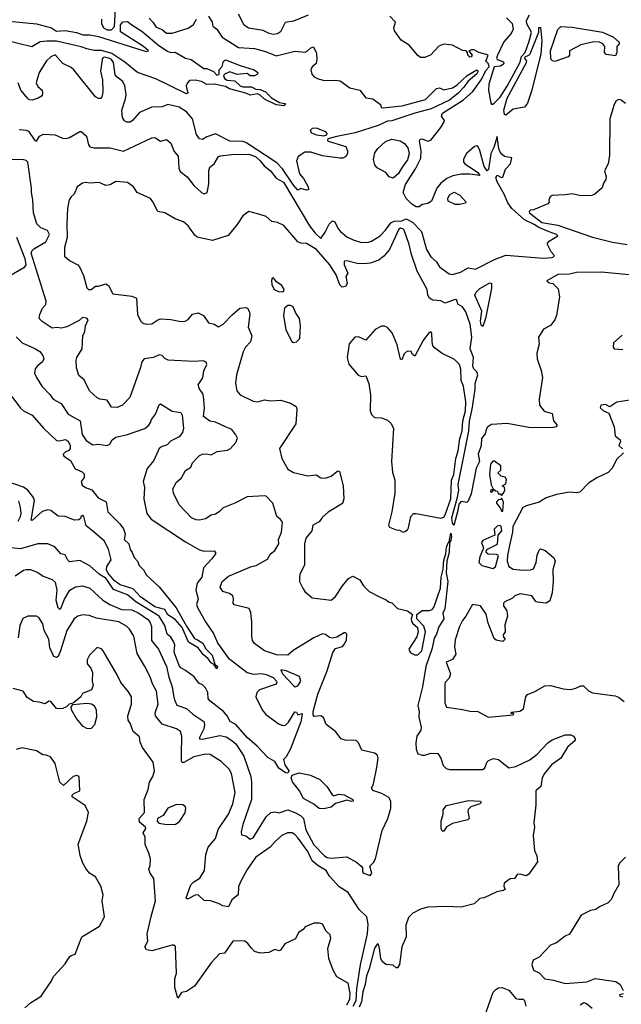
# Model space of a CAD drawing. Extents: x 1552033 to 1694788, y 811965 to 917215.
# Tile 170 of 256: x 1633279 to 1637445, y 838518 to 845332. Entities that reach past the tile are written whole.
import ezdxf

# ---------------------------------------------------------------- set-up
doc = ezdxf.new("R2010")
doc.units = 0

msp = doc.modelspace()

# ---------------------------------------------------------------- linework, layer by layer
at = {"layer": '0CON20XD'}
for points in [[(1633845, 845336.2), (1633846, 845305), (1633859.8, 845275), (1633885, 845260.3), (1633915, 845261.7), (1633935.1, 845285), (1633953.1, 845616.9)], [(1633060, 845335), (1633395, 845304), (1633500, 845275), (1633535, 845252), (1633595, 845256.7), (1633673, 845243), (1633717, 845227), (1633763.8, 845226.2), (1633825, 845215.7), (1634155, 845111.2), (1634170, 845115), (1634135.7, 845145), (1633976.7, 845246.7), (1633978, 845295), (1633992.5, 845317.5), (1634025, 845318.3), (1634055.4, 845295.4), (1634125, 845252.6), (1634243.3, 845153.3), (1634302.7, 845112.7), (1634325, 845104.6), (1634355.7, 845105.7), (1634426.2, 845065), (1634466.7, 845055), (1634555, 844993.3), (1634575, 844993.3), (1634622.1, 844972.1), (1634645, 844947.5), (1634660, 844955), (1634660, 844985), (1634681.4, 845008.6), (1634690, 845045), (1634705, 845053.1), (1634805, 845014.2), (1634903.3, 844985), (1634927.5, 844965), (1634926.7, 844955), (1634905, 844942), (1634875, 844944.2), (1634855, 844959.2), (1634785, 844953.3), (1634735, 844970), (1634703, 844957), (1634690, 844945), (1634696.7, 844925), (1634715, 844913.5), (1634767.9, 844907.9), (1634805.7, 844875), (1634825, 844866.9), (1634885, 844867.3), (1634915, 844850), (1634945, 844849.6), (1634981.3, 844831.3), (1635021.9, 844791.9), (1635078.3, 844758.3), (1635115, 844750.8), (1635119.4, 844745), (1635107.5, 844735), (1635055, 844741.9), (1634975, 844781.9), (1634945, 844809.1), (1634925, 844817.5), (1634875, 844809.1), (1634845, 844822.7), (1634733, 844853), (1634705, 844868.4), (1634625, 844885.3), (1634575, 844884.2), (1634537.5, 844905), (1634495, 844912.5), (1634455, 844910), (1634440, 844895), (1634432.5, 844875), (1634438.3, 844838.3), (1634446.7, 844825), (1634435, 844817.5), (1634221.3, 844921.3), (1634095, 844965.6), (1634007.8, 845037.8), (1633918.2, 845098.2), (1633845, 845118.8), (1633795, 845119.5), (1633745, 845128.8), (1633705, 845143.3), (1633535, 845182.2), (1633466.2, 845183.8), (1633421.5, 845178.5), (1633363.4, 845143.4), (1633175, 845190.5)], [(1633340.4, 844560.4), (1633385, 844496.2), (1633395, 844492), (1633415.7, 844525), (1633445, 844539.1), (1633525, 844535.5), (1633575, 844510.6), (1633600.3, 844509.7), (1633625, 844517.1), (1633695, 844557.5), (1633705, 844557.5), (1633741.2, 844525), (1633755.9, 844465.9), (1633765, 844452.5), (1633795, 844445.7), (1633905, 844444.3), (1633998.8, 844421.2), (1634195, 844513.3), (1634215, 844515.6), (1634255, 844491.4), (1634295, 844503.1), (1634325, 844477.5), (1634349.1, 844419.1), (1634376.7, 844386.7), (1634380.5, 844305), (1634390.8, 844280.8), (1634438.1, 844245), (1634485.8, 844185), (1634537.5, 844135), (1634555, 844126.7), (1634575, 844133.3), (1634580, 844145), (1634588.1, 844195), (1634588.2, 844285), (1634595, 844311.2), (1634625, 844333.1), (1634655, 844383.8), (1634670.6, 844389.4), (1634745, 844399.1), (1634865, 844401.8), (1634910.8, 844385), (1634945, 844355.9), (1634971, 844321), (1635015, 844285.5), (1635054.3, 844235), (1635105, 844206.8), (1635285, 843905.2), (1635325, 843854.4), (1635365, 843817.5), (1635395, 843860.8), (1635422.7, 843917.3), (1635445, 843939.2), (1635461.9, 843931.9), (1635484.4, 843885), (1635501.4, 843865), (1635545, 843829.4), (1635588, 843808), (1635645, 843790.9), (1635695, 843791.8), (1635715, 843799.5), (1635775, 843836.2), (1635811.8, 843875), (1635849.4, 843925), (1635872.7, 843937.3), (1635925, 843939.5), (1635955, 843954.5), (1636000, 843930), (1636061, 843865), (1636095, 843742), (1636125, 843690.8), (1636166.2, 843656.2), (1636185, 843622.5), (1636253, 843573), (1636275, 843568.1), (1636331.2, 843585), (1636385, 843614.4), (1636435, 843604.6), (1636566.7, 843673.3), (1636645, 843701.2), (1636905, 843681.9), (1636966.2, 843685), (1636981.2, 843695), (1636978.8, 843705), (1636960, 843725), (1636933.3, 843775), (1636933.3, 843785), (1636945, 843800), (1637006.2, 843835), (1636996.7, 843845), (1636945.6, 843864.4), (1636872.7, 843892.7), (1636841.7, 843915), (1636775, 843947.4), (1636686.2, 844026.2), (1636658.2, 844065), (1636633.2, 844123.2), (1636585, 844209.2), (1636575, 844240), (1636585, 844255.8), (1636615, 844239.2), (1636625, 844242), (1636643.2, 844296.8), (1636677.3, 844335), (1636686.7, 844375), (1636635, 844384.6), (1636611.1, 844405), (1636597, 844437), (1636585, 844522.5), (1636562.1, 844447.9), (1636542.1, 844405), (1636525.5, 844294.5), (1636515, 844286.7), (1636496.3, 844316.3), (1636466.2, 844426.2), (1636452.9, 844452.9), (1636445, 844458.9), (1636427.5, 844455), (1636371.9, 844405), (1636352.8, 844367.2), (1636352.9, 844345), (1636362.7, 844332.7), (1636415, 844300), (1636451.2, 844275), (1636466.4, 844253.6), (1636393.8, 844263.8), (1636335, 844263.5), (1636278.3, 844251.7), (1636237.1, 844232.9), (1636195, 844200.9), (1636167.2, 844165), (1636130.8, 844075), (1636105, 844059.7), (1636065, 844053), (1636045, 844036.1), (1636025, 844037.3), (1635995.3, 844055.3), (1635954.1, 844095), (1635934.2, 844135), (1635949.8, 844190.2), (1636019.4, 844300.6), (1636056.7, 844373.3), (1636058.4, 844425), (1636047, 844493), (1636052, 844505), (1636065, 844506.4), (1636105, 844490.6), (1636125, 844498), (1636195.7, 844585), (1636219.2, 844625), (1636220, 844635), (1636200, 844665), (1636205.7, 844685), (1636352.2, 844777.8), (1636416.4, 844835), (1636475, 844915.6), (1636508.4, 844981.6), (1636528.8, 845005), (1636526.4, 845026.4), (1636505.7, 845045), (1636523.3, 845085), (1636519.2, 845089.2), (1636457.5, 845105), (1636425, 845123.8), (1636407, 845123), (1636390, 845115), (1636412.5, 845085), (1636406.2, 845073.8), (1636395, 845073.3), (1636382.5, 845085), (1636380, 845105), (1636370, 845115), (1636345, 845118.8), (1636275, 845154.6), (1636215, 845162.7), (1636181.4, 845148.6), (1636125, 845087.5), (1636085, 845070.8), (1636055, 845070.8), (1636035, 845084), (1635975, 845155.4), (1635920.5, 845190.5), (1635873.5, 845255), (1635869.2, 845275), (1635881.2, 845315), (1635842.5, 845355)], [(1634586.5, 845355), (1634611.3, 845315), (1634617.6, 845287.6), (1634645, 845266.9), (1634680.9, 845210.9), (1634795, 845140.2), (1634905, 845132.3), (1634981.3, 845111.3), (1635055, 845080.7), (1635185, 845113.1), (1635255, 845107.9), (1635271.9, 845115), (1635295, 845137.5), (1635313.8, 845143.8), (1635335, 845100), (1635337, 845057), (1635331.1, 845028.9), (1635305, 845004.5), (1635294.1, 844985), (1635301.8, 844955), (1635318.6, 844935), (1635345, 844921.5), (1635390.6, 844910.6), (1635465, 844914.2), (1635497.6, 844907.6), (1635565, 844860), (1635635, 844843.1), (1635675, 844790), (1635725, 844783.8), (1635777.5, 844745), (1635782.5, 844725), (1635790.8, 844720.8), (1635928, 844735), (1636089.6, 844780.4), (1636165, 844856.2), (1636185, 844860.5), (1636215.6, 844845.6), (1636275, 844859.4), (1636309, 844881), (1636377.1, 844945), (1636445, 844985.2), (1636453.4, 844975), (1636445, 844956.7), (1636384.1, 844905.9), (1636354.3, 844865.7), (1636315.9, 844824.1), (1636254.8, 844775.2), (1636127.5, 844715), (1636014.6, 844685.4), (1635855, 844632.1), (1635825, 844629.8), (1635760.4, 844599.6), (1635601, 844549), (1635475, 844524.4), (1635413.9, 844506.1), (1635410, 844495), (1635415, 844492), (1635536.7, 844455), (1635550, 844425), (1635550, 844405), (1635536.7, 844385), (1635517.3, 844372.7), (1635495, 844372.5), (1635375, 844388.6), (1635295, 844415.6), (1635254.2, 844415.8), (1635207.5, 844385), (1635196.7, 844355), (1635215.9, 844265.9), (1635245, 844233.3), (1635275.8, 844175), (1635280, 844155), (1635265, 844151.2), (1635225, 844163.3), (1635205, 844152), (1635175, 844185.5), (1635098.7, 844298.7), (1635060.2, 844340.2), (1634845, 844482.8), (1634825, 844489.8), (1634735, 844491), (1634635, 844542.5), (1634575, 844520.5), (1634545, 844502.5), (1634525, 844507.1), (1634503.4, 844536.6), (1634474.6, 844645), (1634435, 844694.5), (1634383, 844727), (1634305, 844745.6), (1634265, 844727.8), (1634193.1, 844726.9), (1634109.8, 844690.2), (1634060.6, 844635)], [(1634175, 845341.8), (1634202.1, 845315), (1634225, 845278.9), (1634265, 845264.4), (1634295, 845238.2), (1634335, 845239.1), (1634446.6, 845273.4), (1634481.9, 845298.1), (1634504.2, 845335)], [(1635276.1, 845363.9), (1635175, 845320.4), (1635117.2, 845312.8), (1635085, 845247.5), (1635065, 845232.9), (1635035, 845229.4), (1635005.6, 845235.6), (1634965, 845256.9), (1634863.7, 845273.7), (1634833.6, 845293.6), (1634795, 845368.8)], [(1636650.9, 845345), (1636688.5, 845305), (1636697.2, 845265), (1636681.6, 845235), (1636631.2, 845178.8), (1636586.5, 845085), (1636581.8, 845065), (1636585.6, 845055.6), (1636629.4, 845039.4), (1636630.8, 845025), (1636609.3, 845010.7), (1636565, 845005.9), (1636526.7, 844885), (1636524.3, 844844.3), (1636542, 844755), (1636545, 844747.5), (1636555, 844746.2)], [(1636555, 844746.2), (1636565, 844754.2), (1636605, 844796.2), (1636655, 844872.6), (1636745, 845038.6), (1636753.8, 845076.2), (1636778.6, 845105), (1636807.2, 845182.8), (1636822.1, 845245), (1636791.8, 845301.8), (1636789.1, 845325), (1636810.2, 845365)], [(1636645, 844670), (1636636.4, 844676.4), (1636630.8, 844705), (1636655, 844789.6), (1636787.9, 845035), (1636790.8, 845045), (1636776.1, 845065), (1636779.6, 845075), (1636804.8, 845085.2), (1636814.3, 845095.7), (1636873.8, 845245), (1636873.6, 845276.4), (1636885, 845276.7), (1636895.4, 845185), (1636888.3, 845095), (1636825, 844844.4), (1636795, 844754), (1636775, 844725.7), (1636695, 844711.9), (1636645, 844670)], [(1636985, 845043.2), (1636967.3, 845047.3), (1636957.6, 845057.6), (1636954.6, 845115), (1637005, 845264.6), (1637025, 845284.2), (1637105, 845280.2), (1637315.4, 845245.4), (1637391.4, 845211.4), (1637431.1, 845175), (1637430.9, 845165), (1637413.6, 845145), (1637414.6, 845105), (1637405, 845082), (1637340.3, 845090.3), (1637329.2, 845105), (1637330.5, 845145), (1637316.9, 845165), (1637295, 845176.7), (1637255, 845178.4), (1637165, 845156.8), (1637086.2, 845115), (1637086, 845085), (1637078, 845075), (1636985, 845043.2)], [(1634060.6, 844635), (1634045, 844622.2), (1634021.5, 844621.5), (1634005, 844632), (1633990, 844655), (1633986.7, 844705), (1634011.8, 844785), (1634015.5, 844815), (1634006.9, 844875), (1633993.3, 844905), (1633953, 844933), (1633939.7, 844949.7), (1633927.7, 845035), (1633915.8, 845055), (1633896.5, 845065), (1633865, 845071.6), (1633855, 845067.9), (1633849.3, 845055), (1633839.2, 844975), (1633852.7, 844915), (1633854.7, 844835.3), (1633851.3, 844805), (1633842.7, 844787.3), (1633825, 844785.3), (1633805, 844798.7), (1633655, 844984.4), (1633635, 845000.6), (1633577.9, 845027.9), (1633525, 845088), (1633495, 845074.2), (1633465, 845047.1), (1633413.8, 844965), (1633393.9, 844893.9), (1633405, 844870), (1633434.2, 844845), (1633438.1, 844825), (1633434, 844805), (1633407.7, 844787.7), (1633365, 844774.4), (1633345, 844777.1), (1633335, 844785.7), (1633286.7, 844845), (1633269.2, 844895)], [(1637475, 844751.1), (1637444.5, 844774.5), (1637425, 844780), (1637409.6, 844770.4), (1637395, 844744.4), (1637364.5, 844645.5), (1637362.6, 844395), (1637354.7, 844335), (1637328.1, 844285), (1637339.2, 844245), (1637337.1, 844225), (1637320.5, 844199.5), (1637312.5, 844167.5), (1637262.5, 844125), (1637240, 844115), (1637165, 844113.5), (1637105, 844127.1), (1637055, 844118.5), (1636965, 844115.8), (1636951.2, 844105), (1636943.3, 844085), (1636945, 844070), (1636935, 844057.5), (1636837.5, 844015), (1636815, 844012.5), (1636807.5, 844005), (1636809.1, 843995), (1636895, 843928.5), (1637005, 843909.2), (1637245, 843826.6), (1637385, 843792.4), (1637485.5, 843775)], [(1633275, 844572.5), (1633325, 844567.7), (1633340.4, 844560.4)], [(1635385, 844528.6), (1635405, 844533.8), (1635407.1, 844545), (1635400, 844555), (1635335, 844580.5), (1635305, 844578.6), (1635290.8, 844565), (1635299.4, 844549.4), (1635335, 844534.5), (1635385, 844528.6)], [(1635865, 844234.4), (1635838, 844245), (1635814.5, 844274.5), (1635755, 844307.5), (1635738.3, 844328.3), (1635728.6, 844365), (1635738.8, 844411.2), (1635759.7, 844440.2), (1635812, 844488), (1635855, 844504.2), (1635914, 844494), (1635944.6, 844475), (1635965.8, 844445), (1635975.2, 844405), (1635965, 844360.9), (1635927.9, 844312.1), (1635903, 844267), (1635865, 844234.4)], [(1633246.9, 841483.1), (1633305, 841522.5), (1633325, 841528.2), (1633355, 841526.2), (1633405, 841505.6), (1633441.9, 841481.9), (1633505, 841457.1), (1633525, 841438.6), (1633535.9, 841385), (1633528.9, 841315), (1633543.9, 841263.9), (1633555, 841252), (1633565, 841258), (1633588.6, 841321.4), (1633626.9, 841385), (1633665, 841406.3), (1633715, 841413.4), (1633765, 841398.5), (1633855, 841313.8), (1633903.1, 841285), (1633985, 841251.1), (1634055, 841247), (1634105, 841225.2), (1634165, 841184.1), (1634181.2, 841165), (1634192.6, 841132.6), (1634192.2, 841035), (1634240.7, 840975), (1634294.7, 840855), (1634311.3, 840781.3), (1634335.8, 840715), (1634345.3, 840655.3), (1634350.8, 840625), (1634367.8, 840587.8), (1634435, 840564.5), (1634477.1, 840527.1), (1634554.6, 840474.6), (1634559.6, 840455), (1634555.3, 840425), (1634524.7, 840365), (1634524.8, 840354.8), (1634545, 840353), (1634665, 840378.4), (1634708.7, 840368.7), (1634748.5, 840345), (1634775, 840320.4), (1634832.2, 840235), (1634879.3, 840095), (1634884.7, 840054.7), (1634884.3, 839935), (1634823.3, 839763.3), (1634812.9, 839712.9), (1634815, 839691.2), (1634845, 839683.3), (1634875, 839661.2), (1634895, 839669.4), (1634985, 839814.7), (1635019.2, 839845), (1635045, 839851.1), (1635075, 839843.1), (1635135, 839863.8), (1635185, 839846.4), (1635223.5, 839825), (1635245, 839803.5), (1635260.2, 839725), (1635315, 839621.4), (1635390.5, 839545), (1635407.5, 839535), (1635435, 839530.2), (1635545, 839538.6), (1635610.9, 839500.9), (1635644.3, 839474.3), (1635652.1, 839462.1), (1635652.5, 839435), (1635658.9, 839425), (1635705, 839410), (1635717.3, 839425), (1635704.6, 839475.4), (1635730, 839500), (1635741.9, 839525), (1635787.9, 839722.1), (1635829.2, 839805), (1635849.3, 839875), (1635849.5, 839925), (1635835, 839948.9), (1635787.2, 839977.2), (1635725, 839998.7), (1635714.4, 840015), (1635728.9, 840045), (1635750.9, 840145), (1635761.8, 840221.8), (1635754.4, 840245), (1635735, 840256.7), (1635647.6, 840277.6), (1635625, 840327.5), (1635610, 840345), (1635533.9, 840346.1), (1635505, 840356), (1635466.2, 840405), (1635401.2, 840455), (1635383.9, 840503.9), (1635363.9, 840513.9), (1635318.8, 840508.8), (1635310.4, 840520.4), (1635311.6, 840545), (1635343.4, 840665), (1635407.6, 840825), (1635448, 840952), (1635465, 840980.5), (1635515, 840994.2), (1635523.8, 841005), (1635542.3, 841037.7), (1635545, 841080), (1635535, 841090), (1635525, 841089.2), (1635475, 841058.6), (1635445, 841051.2), (1635425, 841056.2), (1635396.8, 841076.8), (1635375, 841081.5), (1635314.8, 841055.2), (1635172.6, 840967.4), (1635136, 840935), (1635056.8, 840936.8), (1634975, 840964), (1634904.6, 841014.6), (1634890.6, 841035), (1634885.6, 841065.6), (1634886.4, 841165), (1634878.9, 841228.9), (1634867.5, 841257.5), (1634765, 841282), (1634757.5, 841295), (1634760, 841325), (1634754.2, 841345), (1634732, 841362), (1634685, 841374.3), (1634667.1, 841405), (1634681.9, 841445), (1634725, 841480.5), (1634885, 841547.5), (1634916, 841555), (1634995, 841598), (1635015, 841636), (1635045, 841659.2), (1635074.4, 841705), (1635071.9, 841735), (1635092.2, 841785), (1635100, 841855), (1635085, 841872.5), (1635060, 841895), (1635032, 841985), (1634985, 842034), (1634975, 842037.5), (1634855, 842030), (1634768.6, 841985), (1634687.1, 841952.9), (1634660, 841925), (1634635, 841910.6), (1634605, 841903.5), (1634565, 841877.1), (1634525, 841869.1), (1634500.2, 841870.2), (1634468.8, 841885), (1634384.3, 841975), (1634344.2, 842055), (1634340, 842085), (1634365, 842131.2), (1634398.9, 842161.1), (1634427.2, 842212.8), (1634464.5, 842235.5), (1634476.7, 842265), (1634505, 842298.6), (1634525, 842316.7), (1634545.4, 842324.6), (1634575, 842326.7), (1634605, 842320.4), (1634645.7, 842344.3), (1634718, 842352), (1634739.3, 842365), (1634775.4, 842405), (1634786.2, 842435), (1634775, 842458.8), (1634748.6, 842495), (1634705, 842514.6), (1634635, 842546.5), (1634595, 842553.1), (1634551.9, 842585), (1634559.2, 842645), (1634552.9, 842725), (1634546.2, 842745), (1634524.4, 842775), (1634515.6, 842805), (1634546.6, 842853.4), (1634555, 842900.8), (1634576, 842945), (1634571.2, 842961.2), (1634551.9, 842971.9), (1634485, 842967.3), (1634306.6, 842976.6), (1634285, 842986.9), (1634265, 843006.9), (1634245, 843013.3), (1634205, 842994.6), (1634140.8, 842985), (1634125.5, 842965), (1634116, 842924), (1634042.1, 842717.9), (1633990, 842665), (1633955, 842647.5), (1633915, 842651.5), (1633885, 842698.8), (1633835, 842705.8), (1633815, 842715.7), (1633765, 842761.5), (1633746.2, 842795), (1633725, 842840), (1633689.1, 842869.1), (1633672.7, 842922.7), (1633669.6, 842975), (1633674.6, 842995), (1633711.1, 843055), (1633717.1, 843145), (1633729.2, 843175), (1633735, 843213.3), (1633754, 843255), (1633745, 843265.6), (1633715, 843270), (1633690.4, 843249.6), (1633605, 843206.2), (1633567.8, 843197.8), (1633535, 843202.5), (1633505, 843196), (1633434, 843244), (1633414.6, 843265), (1633418.1, 843291.9), (1633436.5, 843335), (1633460.2, 843359.8), (1633463.6, 843385), (1633357.6, 843715), (1633365, 843734.4), (1633376.8, 843745), (1633459.1, 843795), (1633485.4, 843845), (1633471.8, 843871.8), (1633425, 843891.3), (1633397.9, 843917.9), (1633374, 843995), (1633370.8, 844085), (1633360, 844135), (1633361.4, 844165), (1633335.8, 844345.8), (1633325, 844356.8), (1633305, 844362.2), (1633225, 844363.8)], [(1637524, 843564), (1637305.2, 843584.8), (1637135, 843582.7), (1637085, 843571.5), (1637005, 843568), (1636930, 843525), (1636945, 843510), (1636970, 843505), (1637008.3, 843468.3), (1637016.7, 843415), (1636995.6, 843285), (1636985, 843253.8), (1636955, 843215.8), (1636905, 843190), (1636871.2, 843135), (1636875.9, 843085.9), (1636860, 843025), (1636862.5, 842985), (1636890, 842905), (1636900, 842855), (1636876.2, 842705), (1636877.5, 842665), (1636911.7, 842621.7), (1636965, 842607.5), (1636975.7, 842555.7), (1637000, 842525), (1636994.2, 842515), (1636975, 842508.7), (1636912.2, 842507.7), (1636805, 842509.4), (1636655, 842536.9), (1636545, 842529.4), (1636518.9, 842511.1), (1636508.1, 842495), (1636502.2, 842465), (1636477.3, 842432.7), (1636474.5, 842385), (1636454.3, 842325), (1636463.3, 842275), (1636440.9, 842229.1), (1636405, 842050), (1636385, 842000), (1636375, 841990), (1636335, 841997.5), (1636320, 841980), (1636313.8, 841935), (1636285, 841832.5), (1636275, 841847.5), (1636271.8, 841885), (1636311.4, 842028.6), (1636319.5, 842075), (1636314.3, 842115), (1636360.8, 842345), (1636389.3, 842485), (1636393.1, 842553.1), (1636413, 842637), (1636433.6, 842775), (1636433.6, 842815), (1636450.4, 842875), (1636445.4, 842895.4), (1636423.8, 842915), (1636416, 842935), (1636421.4, 842995), (1636398.1, 843055), (1636410.5, 843135), (1636398.1, 843225), (1636369.4, 843309.4), (1636345, 843345.8), (1636312.5, 843362.5), (1636305, 843393.8), (1636295, 843395.6), (1636225, 843370), (1636195, 843385.6), (1636140.7, 843390.7), (1636116.2, 843405), (1636106, 843425), (1636101.4, 843465), (1636031.9, 843591.9), (1635993.2, 843706.8), (1635976.3, 843776.3), (1635941.4, 843875), (1635932.9, 843885), (1635915, 843888.6), (1635905, 843882.5), (1635839.3, 843740.7), (1635800.9, 843695), (1635765, 843667.7), (1635706.4, 843646.4), (1635665, 843641.2), (1635615, 843645.3), (1635545, 843662.5), (1635525, 843660), (1635526.2, 843635), (1635551.7, 843578.3), (1635538, 843555), (1635547.8, 843505), (1635535, 843486), (1635511.7, 843481.7), (1635495, 843496.7), (1635470.8, 843565), (1635426.1, 843635), (1635335, 843741.4), (1635265, 843782.5), (1635225, 843786), (1635206.2, 843795), (1635107.6, 843907.6), (1635065, 843929.2), (1635025, 843936), (1634985, 843970), (1634935, 843986), (1634865, 844003.3), (1634825, 843973.8), (1634785.6, 843914.4), (1634722.4, 843837.6), (1634615, 843803.1), (1634507.8, 843827.8), (1634491.5, 843841.5), (1634445, 843905.7), (1634412.6, 843932.6), (1634355, 843952.5), (1634285, 843995.7), (1634235, 844004), (1634202, 844072), (1634185, 844093.9), (1634093.3, 844135), (1634067.5, 844175), (1634026.7, 844205), (1633945, 844211.4), (1633905, 844189.2), (1633875, 844184.2), (1633830, 844205), (1633765, 844200.6), (1633735, 844205.6), (1633715, 844200.6), (1633676.1, 844173.9), (1633655.8, 844124.2), (1633635, 844106.2), (1633622.5, 844085), (1633610.8, 844025), (1633605.8, 843915.8), (1633608, 843825), (1633588.9, 843755), (1633588.8, 843695), (1633624.2, 843664.2), (1633682.5, 843635), (1633692.3, 843622.3), (1633721.3, 843561.3), (1633743.2, 843475), (1633755, 843464.7), (1633775, 843464.6), (1633805, 843486.7), (1633825, 843486.7), (1633875, 843503.1), (1633895, 843492.9), (1633925, 843434.8), (1634055, 843418.7), (1634088, 843405), (1634095, 843292.5), (1634115, 843246.7), (1634132.6, 843232.6), (1634155, 843225.7), (1634195, 843227.8), (1634235, 843255.6), (1634255, 843260.6), (1634325, 843257.8), (1634395, 843244.2), (1634425, 843245.8), (1634445, 843258), (1634475, 843293.1), (1634515, 843303.3), (1634551.1, 843285), (1634585.8, 843235), (1634625, 843225.5), (1634655, 843207.3), (1634687.5, 843225), (1634749.8, 843290.2), (1634803.7, 843336.3), (1634845, 843340), (1634855.7, 843335), (1634868.9, 843315), (1634872.7, 843295), (1634861.2, 843205), (1634887.1, 843145), (1634876.9, 843103.1), (1634842.5, 843065), (1634825.6, 843034.4), (1634779.4, 842875), (1634773.2, 842816.8), (1634782.8, 842762.8), (1634805, 842736.2), (1634895, 842691.2), (1634925, 842687.5), (1634975, 842702), (1635015, 842694.3), (1635087.7, 842697.7), (1635155, 842678.8), (1635193.3, 842655), (1635198, 842635), (1635190.8, 842535), (1635077.5, 842365), (1635093.8, 842295), (1635135, 842222.5), (1635175, 842197.5), (1635275, 842174.3), (1635331.1, 842181.1), (1635365, 842162.2), (1635395, 842158.9), (1635436.6, 842173.4), (1635475, 842206), (1635485, 842210), (1635493.3, 842205), (1635518.8, 842105), (1635524.7, 842015.3), (1635515, 841984.5), (1635415, 841924.2), (1635375, 841889.2), (1635353.7, 841856.3), (1635310, 841835), (1635302, 841795), (1635260.9, 841745), (1635251.1, 841705), (1635252.1, 841557.9), (1635218.8, 841495), (1635216.2, 841465), (1635216.2, 841445), (1635243, 841393), (1635254.5, 841374.5), (1635305, 841330), (1635435, 841316), (1635465, 841341.1), (1635513.8, 841415), (1635555, 841464.4), (1635585, 841481.2), (1635635, 841456.7), (1635660, 841415), (1635700, 841375), (1635775.6, 841335)], [(1636295, 844052.7), (1636245.8, 844075), (1636242.9, 844095), (1636255, 844119.4), (1636287.5, 844137.5), (1636327.9, 844117.9), (1636369.2, 844070.8), (1636365, 844062), (1636325, 844053.1), (1636295, 844052.7)], [(1633256.7, 843826.7), (1633315, 843679.5), (1633321, 843635), (1633308, 843615), (1633204.6, 843555.4)], [(1635075, 843447.5), (1635105, 843451.2), (1635111.2, 843465), (1635095, 843493.3), (1635058.3, 843518.3), (1635037.5, 843545), (1635027, 843543), (1635022, 843528), (1635025, 843500), (1635041.2, 843465), (1635075, 843447.5)], [(1636485, 843208.9), (1636475, 843217.1), (1636469.5, 843245), (1636479, 843315), (1636431.7, 843425), (1636440.7, 843445), (1636465, 843471), (1636535, 843511.3), (1636545.5, 843505.5), (1636545, 843471.2), (1636505, 843263.1), (1636485, 843208.9)], [(1635175, 843097.5), (1635195, 843103.3), (1635220, 843125), (1635223.6, 843213.6), (1635216.1, 843263.9), (1635188.8, 843305), (1635173.3, 843345), (1635155, 843354), (1635135, 843354), (1635113.8, 843335), (1635105.9, 843284.1), (1635122.9, 843185), (1635162.5, 843105), (1635175, 843097.5)], [(1635935, 841786.2), (1635945, 841791.2), (1635965, 841802), (1635972.2, 841815), (1635986.9, 841895), (1636005, 841914.6), (1636025, 841915.2), (1636195, 841881.9), (1636215, 841888.9), (1636225.6, 841904.4), (1636264.9, 842015), (1636268.7, 842145), (1636286, 842185), (1636299.3, 842295), (1636315, 842348.1), (1636326, 842434), (1636342, 842485), (1636347.1, 842555), (1636365.3, 842625), (1636367.9, 842687.9), (1636351.1, 842795), (1636336.3, 842835), (1636334.4, 842914.4), (1636325, 842946.7), (1636290.5, 842980.5), (1636205, 843021.2), (1636150.9, 843060.9), (1636140.5, 843075), (1636135.4, 843104.6), (1636133.5, 843163.5), (1636125, 843171.4), (1636115, 843167.9), (1636074.3, 843115.7), (1636015, 843003.8), (1636000, 843015), (1635990, 843035), (1635963, 843037), (1635941.7, 843018.3), (1635925, 842977.5), (1635915, 842982.5), (1635891.9, 843081.9), (1635858.2, 843165), (1635825, 843202.5), (1635805, 843211.2), (1635785, 843210), (1635741.2, 843188.8), (1635675.6, 843114.4), (1635625, 843136), (1635600, 843135), (1635560.9, 843089.1), (1635547.1, 842995), (1635557.6, 842947.6), (1635622.7, 842872.7), (1635645, 842863.3), (1635675, 842866.2), (1635697.5, 842815), (1635707.5, 842735), (1635706.8, 842625), (1635715, 842599.2), (1635735, 842578), (1635785, 842575.8), (1635825, 842560.8), (1635849.3, 842539.3), (1635867.1, 842505), (1635852.5, 842275), (1635861.7, 842201.7), (1635875.9, 842145.9), (1635875.6, 842055), (1635855.6, 841925), (1635833.8, 841833.8), (1635840.7, 841820.7), (1635885, 841801.4), (1635908.6, 841798.6), (1635935, 841786.2)], [(1633255, 843136.2), (1633296.2, 843096.2), (1633385, 843056.6), (1633418.6, 843035), (1633438.3, 843008.3), (1633446.7, 842985), (1633436, 842965), (1633400, 842935), (1633385.7, 842915), (1633382.5, 842885), (1633395.6, 842855), (1633433.3, 842795), (1633488.9, 842738.9), (1633510, 842705), (1633565.7, 842675), (1633615, 842601.4), (1633697.3, 842555), (1633712, 842462), (1633739.6, 842419.6), (1633785, 842388.9), (1633825, 842394.3), (1633885, 842385.7), (1633902.5, 842395), (1633919.5, 842425), (1633945, 842443.8), (1634025, 842460.4), (1634145, 842502.7), (1634174.2, 842525), (1634183.8, 842543.8), (1634191.4, 842565), (1634218.9, 842601.1), (1634245, 842667.5), (1634255, 842673.3), (1634335, 842623.8), (1634395, 842613.3), (1634403.8, 842595), (1634414.5, 842505.5), (1634405.4, 842474.6), (1634384.3, 842445.7), (1634324, 842416), (1634300.9, 842389.1), (1634265, 842377.5), (1634245, 842364.2), (1634207.9, 842282.1), (1634162.1, 842225), (1634134.3, 842135), (1634144.2, 842095), (1634139.4, 842015), (1634159.1, 841915), (1634188.9, 841875), (1634427.8, 841717.8), (1634523.5, 841663.5), (1634555, 841654.3), (1634626.1, 841656.1), (1634635.9, 841645.9), (1634635.8, 841635), (1634609.3, 841600.7), (1634552.2, 841537.8), (1634539.2, 841475), (1634507.7, 841432.3), (1634498.2, 841385), (1634515.8, 841325), (1634504, 841286), (1634510, 841265), (1634565, 841165.8), (1634620.5, 841085), (1634651.8, 841015), (1634721.8, 840915), (1634853.3, 840813.3), (1634895, 840801.9), (1634955, 840807.3), (1634985, 840800.7), (1635035, 840780.2), (1635057.8, 840755), (1635060.8, 840745), (1635055, 840734.7), (1634939.1, 840695), (1634920.3, 840675), (1634915.3, 840645), (1634957.6, 840555), (1634982.7, 840522.7), (1635075, 840455.9), (1635103.3, 840446.7), (1635119.2, 840450.8), (1635139.9, 840470.1), (1635185, 840542.5), (1635195, 840540), (1635205, 840522.5), (1635235, 840530), (1635235.8, 840525.8), (1635225, 840474), (1635155, 840286.2), (1635125, 840230), (1635106.7, 840213.3), (1635114.8, 840175), (1635142.3, 840135), (1635135, 840118.7), (1635119.9, 840119.9), (1635073.3, 840153.3), (1635045, 840198.8), (1634997, 840227), (1634924.6, 840305), (1634854, 840364), (1634775, 840454.7), (1634735.4, 840475.4), (1634714.6, 840515), (1634689.6, 840545), (1634595, 840617.5), (1634585.1, 840635), (1634581.9, 840675), (1634565, 840708.2), (1634545, 840728.2), (1634520.2, 840740.2), (1634486.4, 840785), (1634428.3, 840828.3), (1634395, 840847.8), (1634382.3, 840862.3), (1634348.9, 840955), (1634352.3, 841005), (1634345, 841029.2), (1634325, 841058.2), (1634300.1, 841080.1), (1634285, 841140.3), (1634245, 841203.3), (1634083.5, 841303.5), (1634025, 841352), (1633929.4, 841389.4), (1633877.9, 841465), (1633830, 841495), (1633765, 841553.6), (1633695, 841590.5), (1633625, 841579.2), (1633611.4, 841591.4), (1633595, 841628.9), (1633565, 841635.6), (1633523, 841683), (1633475, 841705.3), (1633404.6, 841704.6), (1633285, 841671.1), (1633217.6, 841677.6)], [(1637451.2, 843148.8), (1637390, 843095), (1637388, 843065), (1637395, 843054.3), (1637455, 843048.6)], [(1633223.7, 842723.7), (1633285, 842643.8), (1633305.9, 842625.9), (1633365, 842594), (1633443.8, 842505), (1633535, 842420.6), (1633555, 842417.8), (1633595, 842427.5), (1633615, 842416.2), (1633628.6, 842385), (1633629.2, 842365), (1633619.5, 842350.5), (1633595, 842339.1), (1633580.4, 842325), (1633585, 842310.4), (1633631.3, 842281.3), (1633664.1, 842224.1), (1633712.1, 842202.1), (1633725, 842190), (1633725.6, 842164.4), (1633703.8, 842135), (1633711.7, 842111.7), (1633733.9, 842093.9), (1633778.3, 842078.3), (1633822.7, 842022.7), (1633877.5, 841995), (1633890, 841925), (1633972, 841842), (1633998, 841808), (1634009.2, 841775), (1634003.1, 841735), (1634034.5, 841705), (1634043.2, 841665), (1634058.8, 841645), (1634071.2, 841611.2), (1634094.4, 841585), (1634106.7, 841555), (1634135.7, 841525), (1634158, 841488), (1634245, 841408), (1634361.8, 841261.8), (1634434, 841134), (1634490.5, 841050.5), (1634510.4, 841040.4), (1634546.3, 841016.3), (1634568.5, 840978.5), (1634611.8, 840935), (1634631.1, 840871.1), (1634648.5, 840855), (1634645, 840840.6), (1634626.7, 840866.7), (1634605, 840881.1), (1634585, 840908.5), (1634548.7, 840938.7), (1634515, 840986.2), (1634447.5, 841025), (1634403.5, 841125), (1634355, 841180.9), (1634305, 841212.9), (1634285, 841249.2), (1634215, 841269), (1634115, 841337.1), (1634065, 841392.9), (1633975, 841421.9), (1633935, 841449.3), (1633888.7, 841505), (1633879.2, 841525), (1633882.7, 841547.3), (1633911.6, 841595), (1633895, 841668.5), (1633864.8, 841725), (1633785, 841792.4), (1633740.1, 841830.1), (1633723.3, 841895), (1633715, 841901.2), (1633705, 841896.2), (1633699.6, 841880.4), (1633688.2, 841871.8), (1633659, 841869), (1633595, 841894), (1633545, 841896.4), (1633495, 841935.2), (1633475, 841940), (1633435, 841929.2), (1633365, 841865.6), (1633358.3, 841868.3), (1633381.4, 842005), (1633375.2, 842025.2), (1633336.4, 842075), (1633305, 842097.2), (1633048.8, 842185)], [(1637505, 842699.4), (1637415, 842685.6), (1637365, 842652.5), (1637335, 842668.8), (1637302.5, 842665), (1637297.5, 842645), (1637322.5, 842625), (1637358.8, 842608.8), (1637396.4, 842513.6), (1637403, 842453), (1637436, 842425), (1637438.3, 842411.7), (1637427.5, 842385), (1637452.5, 842362.5)], [(1637460, 842335), (1637411.5, 842288.5), (1637385, 842230), (1637355, 842197.5), (1637275, 842162.5), (1637217.5, 842125), (1637158.3, 842061.7), (1637135, 842056.7), (1637087, 842063), (1636995, 842046.7), (1636925, 842023.3), (1636875.9, 841994.1), (1636785, 841968.8), (1636763.3, 841955), (1636693.8, 841825), (1636692, 841785), (1636672, 841705), (1636655.8, 841625), (1636654.2, 841585), (1636667, 841547), (1636695, 841529.5), (1636765, 841521.9), (1636815, 841524.2), (1636837.9, 841532.1), (1636856, 841575), (1636863, 841627), (1636875, 841660), (1636885, 841670), (1636918.3, 841658.3), (1636976.8, 841606.8), (1636988, 841585), (1636971.2, 841525), (1636973.8, 841445), (1636966, 841365), (1636950.5, 841309.5), (1636925, 841293.3), (1636865, 841301.2), (1636853.3, 841305), (1636825, 841343.8), (1636745, 841358.8), (1636707.5, 841345), (1636690.8, 841329.2), (1636637.3, 841302.7), (1636630, 841295), (1636630, 841275), (1636651.7, 841241.7), (1636656.7, 841205), (1636638.8, 841145), (1636640, 841095), (1636627.5, 841075), (1636628.3, 841058.3), (1636640, 841045), (1636625, 841030), (1636578.3, 841038.3), (1636565, 841050), (1636522.5, 841155), (1636508.9, 841218.9), (1636470, 841275), (1636415, 841283.8), (1636369.1, 841205), (1636345, 841174.4), (1636325, 841133.3), (1636295, 841040.8), (1636289.5, 840989.5), (1636299.2, 840940.8), (1636276, 840904), (1636231.9, 840885), (1636261.1, 840805), (1636252, 840775), (1636224.8, 840745), (1636223, 840735), (1636223.8, 840605), (1636233.6, 840573.6), (1636345, 840559.3), (1636395, 840546.2), (1636452.5, 840545), (1636526.4, 840506.4), (1636695, 840522.5), (1636700, 840525), (1636695, 840530), (1636681.7, 840531.7), (1636685, 840540), (1636742.2, 840547.8), (1636766.9, 840563.1), (1636783.3, 840645), (1636795, 840663.3), (1636845, 840683.3), (1636915, 840722.5), (1636955, 840723.3), (1637041.7, 840701.7), (1637095, 840696.2), (1637130, 840705), (1637165, 840722.5), (1637183, 840723)], [(1636615, 842040), (1636630, 842055), (1636637.5, 842075), (1636637, 842097), (1636620, 842105), (1636645, 842120), (1636649.3, 842149.3), (1636640, 842165), (1636613, 842173), (1636590, 842195), (1636610, 842215), (1636610, 842245), (1636567, 842277), (1636555, 842277.5), (1636540, 842255), (1636533.3, 842185), (1636543, 842113), (1636560, 842080), (1636541.7, 842078.3), (1636540, 842065), (1636548.3, 842061.7), (1636565, 842080), (1636571.7, 842071.7), (1636588.3, 842068.3), (1636591.7, 842051.7), (1636605, 842050), (1636615, 842040)], [(1633268.5, 841861.5), (1633285.4, 841895), (1633289.6, 841915), (1633285.9, 841955), (1633272.9, 842002.9)], [(1636625, 841930), (1636630, 841995), (1636615, 842020), (1636608.3, 842011.7), (1636591.7, 842008.3), (1636580, 841995), (1636580, 841985), (1636608.3, 841948.3), (1636615, 841930), (1636625, 841930)], [(1636555, 841534.2), (1636574.3, 841545.7), (1636593.8, 841625), (1636581.4, 841631.4), (1636523.6, 841633.6), (1636510, 841645), (1636508, 841655), (1636514.2, 841665.8), (1636587, 841703), (1636592.5, 841765), (1636616.7, 841795), (1636612.5, 841825), (1636605, 841832.5), (1636585, 841826.7), (1636564.1, 841805.9), (1636570, 841765), (1636485, 841728), (1636476.2, 841715), (1636491.2, 841675), (1636464.5, 841615), (1636458.5, 841575), (1636478, 841555), (1636555, 841534.2)], [(1635775.6, 841335), (1635816.3, 841316.3), (1635832.3, 841302.3), (1635855, 841296.2), (1635895, 841256.7), (1635965, 841240), (1636000, 841215), (1635990, 841185), (1635993, 841173), (1636000, 841155), (1636033.3, 841125), (1636038, 841095), (1636028.3, 841061.7), (1635973.3, 840975), (1635983.3, 840955), (1635996.7, 840945), (1636015, 840935.8), (1636035, 840937.1), (1636064, 840965), (1636088, 841095), (1636077.5, 841135), (1636030, 841185), (1636030, 841215), (1636065, 841242.5), (1636115, 841243.3), (1636135, 841250), (1636145.7, 841264.3), (1636192.7, 841397.3), (1636197.1, 841475), (1636211.1, 841528.9), (1636215, 841592.5), (1636229.2, 841635), (1636235, 841682.5), (1636245, 841712.5), (1636252.5, 841717.5), (1636265, 841777.5), (1636269.2, 841755), (1636265, 841727.5), (1636256.2, 841713.8), (1636252, 841645), (1636237.5, 841585), (1636231.2, 841505), (1636244.3, 841445), (1636222.1, 841255), (1636208, 841225), (1636215.8, 841185), (1636180.3, 841129.7), (1636165, 841080), (1636148.3, 841051.7), (1636135, 840982.5), (1636091.4, 840855), (1636068.9, 840715), (1636035.5, 840585), (1636044.2, 840545), (1636043.3, 840505), (1636060, 840435), (1636056, 840415), (1636030, 840375), (1636022.2, 840327.8), (1636023.7, 840283.7), (1636035, 840252.5), (1636065, 840243.3), (1636085, 840242.5), (1636125, 840256.7), (1636175, 840253.3), (1636195, 840221.2), (1636211.1, 840171.1), (1636231.2, 840151.2), (1636255, 840143.5), (1636342.2, 840142.2), (1636485.7, 840144.3), (1636499.8, 840155), (1636515, 840195.8), (1636525, 840205.8), (1636558.8, 840218.8), (1636595, 840212), (1636665, 840155.6), (1636715, 840164.5), (1636810.6, 840209.4), (1636861.7, 840248.3), (1636935, 840328.6), (1636965, 840348.6), (1637055, 840382), (1637095, 840382.9), (1637113.5, 840373.5), (1637125.4, 840355.4), (1637125.3, 840344.7), (1637072.2, 840297.8), (1637025, 840222.5), (1636961.1, 840175), (1636912.9, 840115), (1636896.5, 840085), (1636887.5, 840025), (1636854.1, 839995), (1636852, 839898), (1636839.8, 839775), (1636843.3, 839745), (1636835.5, 839685.5), (1636843.1, 839583.1), (1636859.6, 839545), (1636865.6, 839505), (1636805, 839417.9), (1636785, 839408.5), (1636745, 839419.2), (1636724.2, 839415.8), (1636705, 839390), (1636675, 839387.5), (1636633.6, 839356.4), (1636632.5, 839335), (1636640, 839315), (1636630, 839305), (1636584.1, 839295.9), (1636495.8, 839254.2), (1636465, 839251.2), (1636425.8, 839214.2), (1636335, 839189.6), (1636234.2, 839194.2), (1636105, 839190.3), (1636055, 839177.9), (1636000.9, 839149.1), (1635971.6, 839118.4), (1635951.9, 839065), (1635954.2, 838985.8), (1635924.4, 838915.6), (1635910, 838795), (1635895, 838770), (1635885, 838770), (1635865, 838788.8), (1635815, 838793.8), (1635788.8, 838815), (1635780.6, 838835), (1635771.1, 838905), (1635763.6, 838933.6), (1635755, 838933.8), (1635735, 838907.1), (1635698.8, 838765), (1635679.9, 838715), (1635670.8, 838655), (1635654.9, 838605), (1635646.6, 838535), (1635630.8, 838499.2)], [(1634398.8, 840248.8), (1634402.5, 840375), (1634392.5, 840405), (1634366, 840425), (1634265, 840456.4), (1634219.6, 840515), (1634216.1, 840535), (1634236.9, 840595), (1634226.1, 840685), (1634198.2, 840735), (1634181.8, 840785), (1634146.7, 840856.7), (1634092.5, 840945), (1634069.5, 841065), (1634038.5, 841115), (1634017.8, 841135), (1633965, 841165.3), (1633811.1, 841191.1), (1633759.5, 841209.5), (1633715, 841213.5), (1633682.5, 841205), (1633655.5, 841185), (1633605.3, 841105), (1633562.4, 840965), (1633545, 840924.2), (1633535, 840919.2), (1633515, 840926), (1633487.5, 840985), (1633480.7, 841045), (1633449.1, 841105), (1633440, 841150), (1633412.5, 841195), (1633395, 841203.8), (1633335, 841203.8), (1633301.7, 841188.3), (1633279.8, 841140.2), (1633268.6, 841055)], [(1635545.2, 838515), (1635564.5, 838555), (1635568.4, 838595), (1635554.5, 838664.5), (1635475, 838708.8), (1635449.2, 838755), (1635418.8, 838835), (1635413.8, 838905), (1635433.8, 838975), (1635428.8, 838998.8), (1635401.2, 839025), (1635375, 839072), (1635355, 839079.2), (1635315, 839078.8), (1635255.9, 839054.1), (1635241.2, 839035), (1635210.8, 839015), (1635188.3, 838971.7), (1635115, 838936), (1635085, 838893.8), (1635075, 838888.8), (1635045, 838896.7), (1635004.1, 838875.9), (1634945, 838872.9), (1634905, 838883.1), (1634885, 838906.2), (1634859.7, 838939.7), (1634835, 838958), (1634755, 838954.4), (1634696.9, 838873.1), (1634662.4, 838867.6), (1634605, 838804.4), (1634490, 838645), (1634435, 838607.5), (1634400.3, 838599.7), (1634375, 838560), (1634354.4, 838635.6), (1634354.3, 838695), (1634364.2, 838735), (1634358.8, 838918.8), (1634347.5, 838927.5), (1634335, 838927.8), (1634195, 838889.2), (1634157.5, 838895), (1634146, 838915), (1634166, 838955), (1634162.9, 839005), (1634188.6, 839125), (1634220.5, 839235), (1634209.1, 839389.1), (1634182.5, 839425), (1634172.7, 839452.7), (1634182.1, 839477.9), (1634184.4, 839524.4), (1634174.3, 839565), (1634147.5, 839625), (1634148.6, 839675), (1634133.3, 839705), (1634152, 839735), (1634150, 839745), (1634109.3, 839779.3), (1634106.7, 839805), (1634144, 839846), (1634140, 839935), (1634169.4, 840005), (1634176.9, 840055), (1634200, 840095), (1634211.9, 840135), (1634202.5, 840195), (1634129.2, 840295), (1634113, 840333), (1634108.3, 840368.3), (1634066, 840405), (1634044.2, 840464.2), (1634030, 840485), (1634028, 840515), (1634053.6, 840596.4), (1634053.8, 840645), (1634031.7, 840681.7), (1633978.8, 840745), (1633955, 840797.5), (1633857.5, 840965), (1633845, 840977.5), (1633815, 840987.5), (1633763.3, 840935), (1633747.5, 840902.5), (1633746.2, 840875), (1633772.9, 840845), (1633782.9, 840815), (1633780.8, 840755), (1633786.9, 840725), (1633775.8, 840695), (1633715, 840670), (1633702.5, 840645), (1633648.3, 840601.7), (1633622.5, 840595), (1633603.6, 840576.4), (1633577.5, 840565), (1633545, 840562.5), (1633535, 840565.8), (1633495, 840614), (1633480, 840615), (1633455, 840596.7), (1633415, 840608.9), (1633375, 840612.9), (1633331.1, 840641.1), (1633303.8, 840685), (1633235, 840704.2)], [(1635186.2, 840716.2), (1635205, 840721), (1635225.5, 840755), (1635217.5, 840787.5), (1635125, 840826.1), (1635088.3, 840831.7), (1635098.6, 840805), (1635175, 840724.4), (1635186.2, 840716.2)], [(1637183, 840723), (1637218.3, 840688.3), (1637245, 840673.3), (1637403, 840653), (1637425, 840643.3), (1637465, 840613.3)], [(1633765, 840423.8), (1633745, 840426), (1633719.7, 840439.7), (1633673.3, 840495), (1633638.8, 840555), (1633636.7, 840575), (1633647.5, 840592.5), (1633745, 840602.2), (1633777.1, 840597.1), (1633795.6, 840585.6), (1633808.6, 840555), (1633810, 840505), (1633797.1, 840452.9), (1633775, 840426.7), (1633765, 840423.8)], [(1633315, 838493.3), (1633355, 838528), (1633426.7, 838575), (1633495, 838673.8), (1633515, 838713.8), (1633595, 838798.8), (1633625, 838847.5), (1633635, 838856.7), (1633662.5, 838865), (1633708.8, 838985), (1633831.2, 839058.8), (1633867.3, 839122.7), (1633850, 839235), (1633857.1, 839275), (1633840, 839335), (1633805, 839400), (1633763.3, 839425), (1633737.2, 839457.2), (1633716.4, 839495), (1633698, 839548), (1633684.6, 839625.4), (1633744.2, 839785), (1633755.9, 839845.9), (1633733.3, 839895), (1633643.3, 839955), (1633643.3, 839965), (1633655, 839976.7), (1633696.7, 839995), (1633691.2, 840095), (1633675, 840101.2), (1633650, 840095), (1633583, 840033), (1633556.7, 840055), (1633525.4, 840185.4), (1633495, 840227.5), (1633465, 840242.5), (1633440, 840245), (1633395, 840272), (1633295, 840294), (1633255, 840281.2)], [(1635588.4, 838505), (1635609.6, 838545), (1635613.5, 838625), (1635638.7, 838791.3), (1635687.1, 839005), (1635692.9, 839072.9), (1635683, 839123), (1635630.8, 839175), (1635552.6, 839292.6), (1635492.1, 839332.1), (1635424.5, 839404.5), (1635400.5, 839445), (1635345, 839477.1), (1635305, 839511.8), (1635273.3, 839575), (1635207.3, 839667.3), (1635185, 839693.1), (1635165, 839705.5), (1635134.6, 839705.4), (1635095, 839685.6), (1635048.1, 839645), (1635014.6, 839605.4), (1634915, 839535.8), (1634855, 839452.2), (1634812.8, 839375), (1634795, 839333.3), (1634791.9, 839275), (1634748.6, 839241.4), (1634725, 839194), (1634685, 839198.8), (1634655, 839216.2), (1634600, 839235), (1634557, 839237), (1634515, 839275.6), (1634495, 839273.1), (1634445, 839248.9), (1634435, 839248.8), (1634430.8, 839255), (1634464.2, 839345), (1634484.2, 839365), (1634527.6, 839392.4), (1634559.4, 839445), (1634568.1, 839555), (1634584.4, 839605), (1634635, 839666), (1634653, 839727), (1634724.6, 839835), (1634755.4, 839905), (1634770.9, 839985), (1634745.4, 840115), (1634730.5, 840145), (1634675, 840199.5), (1634596.9, 840246.9), (1634565, 840249.1), (1634485, 840231.1), (1634415, 840190.9), (1634405, 840191.9), (1634400.4, 840200.4), (1634398.8, 840248.8)], [(1635385, 839871.5), (1635353.6, 839873.6), (1635315, 839904.2), (1635245, 839943.1), (1635216.1, 839995), (1635168.6, 840058.6), (1635159.1, 840085), (1635165, 840104.7), (1635215, 840120.7), (1635293.3, 840105), (1635357.1, 840075), (1635406.3, 840026.3), (1635446.2, 839965), (1635455, 839960), (1635487.9, 839972.1), (1635525, 839967), (1635586.2, 839935), (1635587.5, 839925), (1635577.8, 839922.2), (1635545, 839930), (1635465, 839908.9), (1635435, 839883.3), (1635385, 839871.5)], [(1636215, 839715.4), (1636205, 839717.1), (1636197.7, 839735), (1636196.8, 839785), (1636211.9, 839835), (1636211.1, 839865), (1636233.8, 839895), (1636385, 839928.6), (1636469.4, 839925), (1636474.4, 839915), (1636465.3, 839904.7), (1636402, 839885), (1636385, 839866.2), (1636381.7, 839851.7), (1636390.8, 839805), (1636382.5, 839795), (1636275, 839770.7), (1636234.6, 839745.4), (1636215, 839715.4)], [(1634355, 839762.5), (1634385, 839782.5), (1634425.7, 839844.3), (1634430, 839875), (1634425, 839887.5), (1634409.5, 839899.5), (1634365, 839900), (1634305, 839876.2), (1634272.5, 839825), (1634233.8, 839805), (1634230, 839785), (1634242.7, 839772.7), (1634285, 839764), (1634355, 839762.5)], [(1637475, 839537.5), (1637432.5, 839495), (1637423.3, 839475), (1637428, 839345), (1637392, 839285), (1637377.5, 839245), (1637355, 839220), (1637295, 839194), (1637267.5, 839175), (1637232.7, 839167.3), (1637166.7, 839135), (1637085, 839003.8), (1637055, 838988.8), (1636995, 838943.8), (1636955, 838928), (1636875, 838843.8), (1636835, 838823.3), (1636826, 838795), (1636835.8, 838755.8), (1636875.8, 838735.8), (1636915, 838694.2), (1636975, 838685.6), (1637055, 838663.3), (1637205.4, 838674.6), (1637265, 838697.1), (1637406.4, 838676.4), (1637437.5, 838655), (1637458, 838615)], [(1636510, 838465), (1636558.3, 838601.7), (1636575, 838621.2), (1636595, 838633.1), (1636618.8, 838635), (1636665, 838615.3), (1636715, 838559.5), (1636735, 838553.4), (1636765, 838554.6), (1636773.8, 838545), (1636784.5, 838505)], [(1637458.8, 838591.2), (1637432.5, 838585), (1637433.8, 838575), (1637455, 838570)], [(1637160.4, 838515), (1637185, 838530), (1637204.7, 838524.7), (1637242.8, 838492.8)]]:
    msp.add_lwpolyline(points, dxfattribs=at)

doc.saveas('drawing.dxf')
